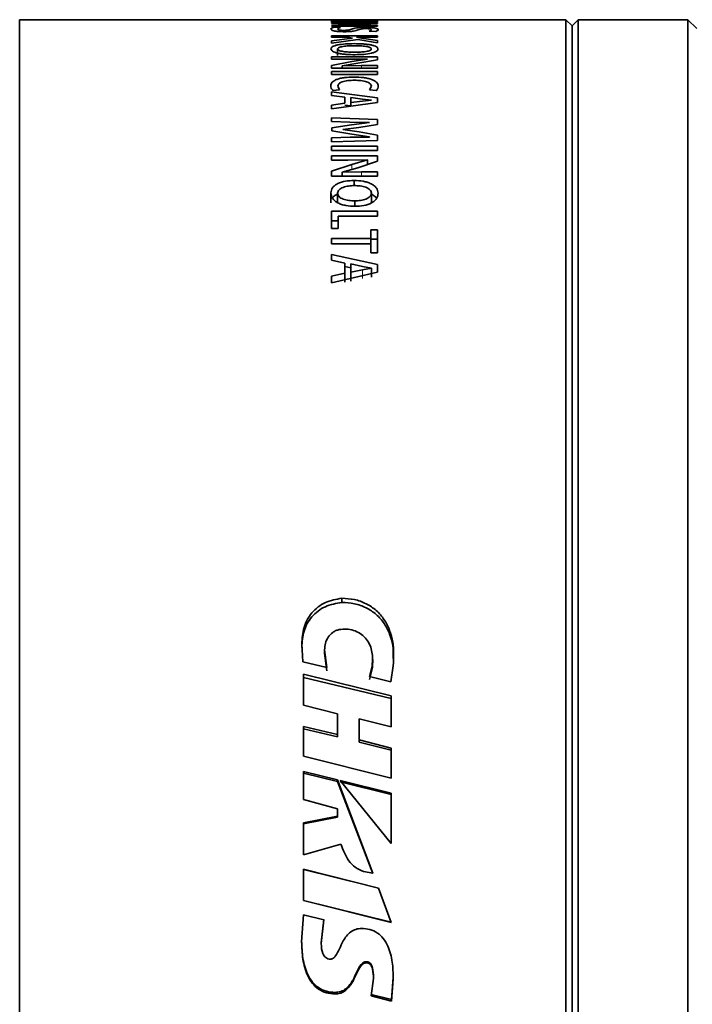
# Model space of a CAD drawing. Header units: millimetres. Extents: x 0 to 1118, y 0 to 864.
# Tile 98 of 172: x 125 to 138, y 562 to 582. Entities that reach past the tile are written whole.
import ezdxf

# ---------------------------------------------------------------- set-up
doc = ezdxf.new("R2010")
doc.units = ezdxf.units.MM

msp = doc.modelspace()

# ---------------------------------------------------------------- linework, layer by layer
at = {"color": 7, "linetype": 'Continuous', "lineweight": 35}
for p, q in [((135.759, 582.156), (124.809, 582.156)), ((124.809, 547.406), (124.809, 582.156)), ((131.986, 582.156), (131.06, 582.156)), ((131.06, 582.146), (131.06, 582.156)), ((131.06, 582.146), (131.198, 582.146)), ((131.986, 582.141), (131.06, 582.141)), ((131.06, 582.11), (131.06, 582.141)), ((131.06, 582.11), (131.198, 582.11)), ((131.986, 582.098), (131.06, 582.098)), ((131.06, 582.098), (131.06, 582.085)), ((131.06, 582.085), (131.391, 582.085)), ((131.466, 582.069), (131.06, 582.044)), ((131.06, 582.024), (131.985, 582.024)), ((131.245, 581.998), (131.105, 582.003)), ((131.198, 582.155), (131.986, 582.155)), ((131.198, 582.146), (131.198, 582.155)), ((131.198, 582.11), (131.198, 582.134)), ((131.198, 582.134), (131.467, 582.134)), ((131.275, 582.04), (131.587, 582.058)), ((131.662, 582.041), (131.275, 582.04)), ((131.275, 582.04), (131.275, 582.04)), ((131.391, 582.085), (131.784, 582.085)), ((131.786, 582.085), (131.466, 582.069)), ((131.467, 582.113), (131.467, 582.134)), ((131.467, 582.113), (131.604, 582.113)), ((131.587, 582.058), (131.986, 582.081)), ((131.604, 582.113), (131.604, 582.134)), ((131.604, 582.134), (131.848, 582.134)), ((131.985, 582.041), (131.662, 582.041)), ((131.784, 582.085), (131.786, 582.085)), ((131.848, 582.111), (131.986, 582.111)), ((131.985, 582.024), (131.985, 582.041)), ((131.986, 582.155), (131.986, 582.156)), ((131.986, 582.111), (131.986, 582.141)), ((131.986, 582.081), (131.986, 582.098)), ((135.884, 582.031), (135.759, 582.156)), ((135.759, 547.406), (135.759, 582.156)), ((136.009, 582.156), (135.884, 582.031)), ((135.884, 547.531), (135.884, 582.031)), ((138.208, 582.156), (136.009, 582.156)), ((136.009, 547.406), (136.009, 582.156)), ((138.384, 581.979), (138.208, 582.156)), ((138.208, 547.406), (138.208, 582.156)), ((131.986, 581.835), (131.06, 581.835)), ((131.06, 581.803), (131.06, 581.835)), ((131.817, 581.927), (131.952, 581.921)), ((131.986, 581.803), (131.986, 581.835)), ((131.06, 581.803), (131.386, 581.803)), ((131.485, 581.787), (131.06, 581.731)), ((131.06, 581.686), (131.592, 581.762)), ((131.06, 581.686), (131.06, 581.731)), ((131.386, 581.803), (131.485, 581.787)), ((131.661, 581.789), (131.56, 581.803)), ((131.56, 581.803), (131.56, 581.803)), ((131.56, 581.803), (131.986, 581.803)), ((131.592, 581.762), (131.986, 581.691)), ((131.986, 581.738), (131.661, 581.789)), ((131.986, 581.691), (131.986, 581.738)), ((131.986, 581.41), (131.06, 581.41)), ((131.06, 581.41), (131.06, 581.366)), ((131.185, 581.57), (131.185, 581.44)), ((131.986, 581.355), (131.986, 581.41)), ((131.06, 581.366), (131.391, 581.366)), ((131.466, 581.317), (131.06, 581.241)), ((131.06, 581.186), (131.06, 581.241)), ((131.275, 581.232), (131.587, 581.282)), ((131.662, 581.236), (131.275, 581.231)), ((131.275, 581.231), (131.275, 581.232)), ((131.275, 581.186), (131.275, 581.231)), ((131.391, 581.366), (131.784, 581.368)), ((131.786, 581.367), (131.466, 581.317)), ((131.587, 581.282), (131.986, 581.355)), ((131.985, 581.236), (131.662, 581.236)), ((131.784, 581.368), (131.786, 581.367)), ((131.985, 581.186), (131.985, 581.236)), ((131.06, 581.186), (131.985, 581.186)), ((131.986, 581.118), (131.06, 581.118)), ((131.06, 581.061), (131.06, 581.118)), ((131.06, 581.061), (131.986, 581.061)), ((131.986, 581.061), (131.986, 581.118)), ((131.22, 580.75), (131.186, 580.822)), ((131.861, 580.821), (131.825, 580.751)), ((131.986, 580.588), (131.06, 580.709)), ((131.06, 580.638), (131.06, 580.709)), ((131.06, 580.638), (131.327, 580.606)), ((131.088, 580.739), (131.22, 580.75)), ((131.825, 580.751), (131.958, 580.736)), ((131.06, 580.367), (131.986, 580.497)), ((131.327, 580.482), (131.06, 580.446)), ((131.06, 580.367), (131.06, 580.446)), ((131.327, 580.482), (131.327, 580.606)), ((131.452, 580.429), (131.327, 580.445)), ((131.452, 580.494), (131.452, 580.594)), ((131.452, 580.594), (131.68, 580.565)), ((131.685, 580.525), (131.452, 580.494)), ((131.452, 580.494), (131.452, 580.428)), ((131.68, 580.565), (131.861, 580.546)), ((131.861, 580.545), (131.685, 580.525)), ((131.861, 580.546), (131.861, 580.545)), ((131.986, 580.497), (131.986, 580.588)), ((131.985, 580.159), (131.06, 580.188)), ((131.06, 580.114), (131.06, 580.188)), ((131.06, 580.114), (131.431, 580.104)), ((131.465, 580.051), (131.071, 579.992)), ((131.431, 580.104), (131.824, 580.096)), ((131.824, 580.095), (131.465, 580.051)), ((131.612, 579.996), (131.985, 580.054)), ((131.824, 580.096), (131.824, 580.095)), ((131.985, 580.054), (131.985, 580.159)), ((131.071, 579.928), (131.071, 579.992)), ((131.071, 579.928), (131.471, 579.862)), ((131.291, 579.955), (131.612, 579.996)), ((131.291, 579.953), (131.291, 579.955)), ((131.613, 579.908), (131.291, 579.953)), ((131.471, 579.862), (131.824, 579.807)), ((131.985, 579.845), (131.613, 579.908)), ((131.985, 579.734), (131.985, 579.845)), ((131.437, 579.799), (131.06, 579.79)), ((131.06, 579.707), (131.06, 579.79)), ((131.06, 579.707), (131.985, 579.734)), ((131.824, 579.805), (131.437, 579.799)), ((131.824, 579.807), (131.824, 579.805)), ((131.986, 579.62), (131.06, 579.62)), ((131.06, 579.534), (131.06, 579.62)), ((131.06, 579.534), (131.986, 579.534)), ((131.986, 579.534), (131.986, 579.62)), ((131.986, 579.425), (131.06, 579.425)), ((131.06, 579.425), (131.06, 579.343)), ((131.06, 579.343), (131.391, 579.343)), ((131.466, 579.254), (131.06, 579.119)), ((131.391, 579.343), (131.784, 579.347)), ((131.786, 579.345), (131.466, 579.254)), ((131.587, 579.191), (131.986, 579.323)), ((131.784, 579.347), (131.786, 579.345)), ((131.786, 579.257), (131.786, 579.345)), ((131.986, 579.323), (131.986, 579.425)), ((131.06, 579.023), (131.06, 579.119)), ((131.275, 579.103), (131.587, 579.191)), ((131.662, 579.109), (131.275, 579.101)), ((131.275, 579.101), (131.275, 579.103)), ((131.275, 579.023), (131.275, 579.101)), ((131.985, 579.109), (131.662, 579.109)), ((131.985, 579.023), (131.985, 579.109)), ((131.06, 579.023), (131.985, 579.023)), ((131.516, 578.83), (131.516, 578.935)), ((131.049, 578.485), (131.049, 578.685)), ((131.185, 578.68), (131.185, 578.48)), ((131.862, 578.68), (131.862, 578.48)), ((131.526, 578.526), (131.526, 578.418)), ((131.986, 578.321), (131.06, 578.321)), ((131.06, 577.974), (131.06, 578.321)), ((131.986, 578.218), (131.986, 578.321)), ((131.198, 578.126), (131.06, 578.126)), ((131.198, 578.218), (131.986, 578.218)), ((131.198, 577.974), (131.198, 578.218)), ((131.06, 577.974), (131.198, 577.974)), ((131.986, 577.945), (131.848, 577.945)), ((131.848, 577.771), (131.848, 577.945)), ((131.986, 577.482), (131.986, 577.945)), ((131.848, 577.771), (131.06, 577.771)), ((131.06, 577.662), (131.06, 577.771)), ((131.06, 577.662), (131.848, 577.662)), ((131.848, 577.84), (131.848, 577.652)), ((131.848, 577.662), (131.848, 577.771)), ((131.986, 577.756), (131.848, 577.756)), ((131.848, 577.482), (131.848, 577.662)), ((131.848, 577.482), (131.986, 577.482)), ((131.986, 577.25), (131.06, 577.454)), ((131.06, 577.335), (131.06, 577.454)), ((131.06, 577.335), (131.327, 577.28)), ((131.327, 577.074), (131.327, 577.28)), ((131.06, 576.886), (131.986, 577.099)), ((131.327, 577.074), (131.06, 577.015)), ((131.452, 577.187), (131.327, 577.214)), ((131.327, 577.074), (131.327, 576.897)), ((131.452, 577.261), (131.68, 577.211)), ((131.452, 577.094), (131.452, 577.261)), ((131.685, 577.145), (131.452, 577.094)), ((131.452, 577.094), (131.452, 576.917)), ((131.68, 577.211), (131.861, 577.18)), ((131.861, 577.178), (131.685, 577.145)), ((131.861, 577.18), (131.861, 577.178)), ((131.861, 577.178), (131.861, 577)), ((131.986, 577.099), (131.986, 577.25)), ((131.06, 576.886), (131.06, 577.015)), ((131.271, 570.563), (131.271, 570.48)), ((130.485, 569.29), (130.464, 569.649)), ((130.923, 569.528), (130.965, 569.174)), ((130.923, 569.528), (130.923, 569.46)), ((130.923, 569.46), (130.965, 569.111)), ((130.965, 569.174), (130.485, 569.29)), ((131.82, 568.996), (131.882, 569.239)), ((131.882, 569.175), (131.877, 569.271)), ((131.882, 569.239), (131.882, 569.175)), ((131.887, 569.271), (131.887, 569.337)), ((132.3, 569.206), (132.253, 568.887)), ((130.497, 569.039), (132.258, 568.61)), ((130.497, 568.419), (130.497, 569.039)), ((131.82, 568.936), (131.882, 569.175)), ((132.253, 568.887), (131.82, 568.996)), ((130.497, 568.978), (132.258, 568.555)), ((132.258, 567.987), (132.258, 568.61)), ((131.183, 568.249), (130.497, 568.419)), ((131.183, 567.831), (131.183, 568.249)), ((130.497, 567.996), (131.183, 567.831)), ((130.497, 567.402), (130.497, 567.996)), ((131.615, 567.725), (131.615, 568.149)), ((132.258, 567.987), (131.615, 568.149)), ((130.497, 567.95), (131.183, 567.787)), ((131.183, 567.831), (131.183, 567.787)), ((131.615, 567.725), (132.258, 567.562)), ((131.615, 567.725), (131.615, 567.682)), ((131.615, 567.682), (132.258, 567.522)), ((132.258, 566.961), (132.258, 567.562)), ((132.258, 566.961), (130.497, 567.402)), ((130.497, 567.095), (131.181, 566.925)), ((130.497, 566.529), (130.497, 567.095)), ((130.497, 567.061), (131.181, 566.894)), ((131.181, 566.925), (131.893, 565.055)), ((131.181, 566.925), (131.181, 566.894)), ((131.181, 566.894), (131.893, 565.051)), ((131.235, 566.914), (132.258, 566.659)), ((132.258, 565.647), (131.235, 566.914)), ((131.235, 566.883), (132.258, 566.632)), ((132.258, 565.647), (132.258, 566.659)), ((131.183, 566.344), (130.497, 566.529)), ((131.183, 566.197), (131.183, 566.344)), ((130.497, 566.061), (131.183, 566.197)), ((130.497, 566.042), (131.183, 566.177)), ((130.497, 565.424), (130.497, 566.061)), ((131.183, 566.197), (131.183, 566.177)), ((131.249, 565.634), (130.497, 565.424)), ((130.497, 565.133), (132.001, 564.756)), ((130.497, 564.506), (130.497, 565.133)), ((130.497, 565.128), (131.771, 564.813)), ((131.893, 565.055), (131.7, 565.091)), ((132.001, 564.756), (132.257, 564.065)), ((132.257, 564.075), (130.497, 564.51)), ((132.257, 564.065), (130.497, 564.506)), ((130.462, 563.677), (130.499, 564.221)), ((130.499, 564.221), (130.907, 564.12)), ((130.907, 564.129), (130.855, 563.659)), ((130.907, 564.12), (130.855, 563.643)), ((132.257, 564.075), (132.257, 564.075)), ((132.257, 564.065), (132.257, 564.065)), ((130.855, 563.643), (130.855, 563.659)), ((131.758, 563.258), (131.758, 563.28)), ((131.856, 562.594), (131.903, 562.943)), ((131.903, 562.943), (131.903, 562.969)), ((132.301, 562.965), (132.262, 562.526)), ((132.301, 562.939), (132.262, 562.493)), ((131.131, 562.634), (131.131, 562.665)), ((132.262, 562.526), (131.856, 562.625)), ((132.262, 562.493), (131.856, 562.594)), ((132.262, 562.493), (132.262, 562.526))]:
    msp.add_line(p, q, dxfattribs=at)
at = {"color": 7, "linetype": 'Continuous', "lineweight": 18}
for p, q in [((131.662, 581.186), (131.662, 581.236)), ((131.466, 579.157), (131.466, 579.254)), ((131.662, 579.023), (131.662, 579.109)), ((131.685, 577.145), (131.685, 576.968))]:
    msp.add_line(p, q, dxfattribs=at)
at = {"color": 7, "linetype": 'Continuous', "lineweight": 35}
for points, knots in [([(131.105, 582.003), (131.088, 581.997), (131.054, 581.987), (131.05, 581.975), (131.047, 581.969)], [0, 0, 0, 0, 0.499498, 1, 1, 1, 1]), ([(131.047, 581.969), (131.05, 581.962), (131.055, 581.95), (131.094, 581.935), (131.151, 581.925), (131.203, 581.919), (131.262, 581.916), (131.303, 581.915), (131.324, 581.915)], [0, 0, 0, 0, 0.250361, 0.499525, 0.62399, 0.748608, 0.874679, 1, 1, 1, 1]), ([(131.186, 581.967), (131.188, 581.973), (131.194, 581.984), (131.228, 581.993), (131.245, 581.998)], [0, 0, 0, 0, 0.500088, 1, 1, 1, 1]), ([(131.312, 581.942), (131.302, 581.942), (131.282, 581.942), (131.254, 581.943), (131.231, 581.946), (131.206, 581.951), (131.189, 581.958), (131.187, 581.964), (131.186, 581.967)], [0, 0, 0, 0, 0.125681, 0.2493, 0.372731, 0.494507, 0.745625, 1, 1, 1, 1]), ([(131.465, 581.966), (131.451, 581.961), (131.432, 581.954), (131.394, 581.946), (131.37, 581.944), (131.342, 581.942), (131.322, 581.942), (131.312, 581.942)], [0, 0, 0, 0, 0.499836, 0.632398, 0.749933, 0.874905, 1, 1, 1, 1]), ([(131.324, 581.915), (131.356, 581.916), (131.405, 581.916), (131.463, 581.921), (131.513, 581.928), (131.561, 581.938), (131.585, 581.947), (131.598, 581.952)], [0, 0, 0, 0, 0.249341, 0.374432, 0.499609, 0.749554, 1, 1, 1, 1]), ([(131.733, 582.001), (131.701, 582), (131.652, 581.999), (131.595, 581.995), (131.524, 581.986), (131.491, 581.975), (131.465, 581.966)], [0, 0, 0, 0, 0.249787, 0.375187, 0.500669, 1, 1, 1, 1]), ([(131.598, 581.952), (131.613, 581.958), (131.632, 581.965), (131.667, 581.973), (131.69, 581.976), (131.719, 581.978), (131.74, 581.978), (131.75, 581.978)], [0, 0, 0, 0, 0.500358, 0.625529, 0.75037, 0.875158, 1, 1, 1, 1]), ([(131.999, 581.955), (131.996, 581.961), (131.991, 581.972), (131.949, 581.985), (131.896, 581.993), (131.847, 581.997), (131.792, 582), (131.753, 582), (131.733, 582.001)], [0, 0, 0, 0, 0.250235, 0.499487, 0.624522, 0.74973, 0.874824, 1, 1, 1, 1]), ([(131.75, 581.978), (131.759, 581.978), (131.776, 581.978), (131.8, 581.976), (131.821, 581.974), (131.843, 581.97), (131.858, 581.963), (131.86, 581.958), (131.861, 581.955)], [0, 0, 0, 0, 0.125038, 0.249982, 0.375083, 0.500092, 0.749597, 1, 1, 1, 1]), ([(131.861, 581.955), (131.859, 581.951), (131.856, 581.941), (131.83, 581.932), (131.817, 581.927)], [0, 0, 0, 0, 0.500292, 1, 1, 1, 1]), ([(131.952, 581.921), (131.967, 581.927), (131.995, 581.938), (131.998, 581.949), (131.999, 581.955)], [0, 0, 0, 0, 0.499447, 1, 1, 1, 1]), ([(131.516, 581.676), (131.457, 581.675), (131.339, 581.673), (131.205, 581.656), (131.123, 581.636), (131.064, 581.61), (131.055, 581.588), (131.049, 581.573)], [0, 0, 0, 0, 0.2502708, 0.4997569, 0.62567, 0.7503144, 1, 1, 1, 1]), ([(131.185, 581.57), (131.186, 581.575), (131.189, 581.585), (131.211, 581.599), (131.247, 581.611), (131.309, 581.623), (131.401, 581.633), (131.48, 581.634), (131.519, 581.634)], [0, 0, 0, 0, 0.125125, 0.250143, 0.375099, 0.500228, 0.749834, 1, 1, 1, 1]), ([(131.998, 581.569), (131.991, 581.585), (131.982, 581.608), (131.92, 581.634), (131.857, 581.65), (131.781, 581.662), (131.669, 581.674), (131.577, 581.675), (131.516, 581.676)], [0, 0, 0, 0, 0.249273, 0.373693, 0.499568, 0.624762, 0.749997, 1, 1, 1, 1]), ([(131.519, 581.634), (131.559, 581.634), (131.639, 581.633), (131.734, 581.623), (131.799, 581.612), (131.835, 581.6), (131.857, 581.586), (131.86, 581.575), (131.862, 581.57)], [0, 0, 0, 0, 0.2501986, 0.4998637, 0.6299611, 0.7498332, 0.874848, 1, 1, 1, 1]), ([(131.049, 581.573), (131.055, 581.557), (131.063, 581.533), (131.125, 581.503), (131.187, 581.485), (131.263, 581.47), (131.378, 581.457), (131.471, 581.455), (131.533, 581.454)], [0, 0, 0, 0, 0.249291, 0.374408, 0.499563, 0.621848, 0.74992, 1, 1, 1, 1]), ([(131.526, 581.503), (131.486, 581.504), (131.407, 581.505), (131.312, 581.515), (131.248, 581.528), (131.211, 581.54), (131.194, 581.552), (131.186, 581.563), (131.185, 581.568), (131.185, 581.57)], [0, 0, 0, 0, 0.25017, 0.499737, 0.629811, 0.749731, 0.874713, 0.937341, 1, 1, 1, 1]), ([(131.862, 581.57), (131.86, 581.565), (131.857, 581.555), (131.835, 581.541), (131.799, 581.528), (131.736, 581.515), (131.644, 581.505), (131.565, 581.504), (131.526, 581.503)], [0, 0, 0, 0, 0.125146, 0.250136, 0.374095, 0.50014, 0.749905, 1, 1, 1, 1]), ([(131.533, 581.454), (131.592, 581.456), (131.71, 581.458), (131.844, 581.479), (131.925, 581.502), (131.983, 581.53), (131.992, 581.554), (131.998, 581.569)], [0, 0, 0, 0, 0.2501679, 0.4996486, 0.6249694, 0.7501607, 1, 1, 1, 1]), ([(131.512, 581.007), (131.449, 581.005), (131.355, 581.003), (131.242, 580.983), (131.168, 580.962), (131.111, 580.934), (131.059, 580.892), (131.052, 580.856), (131.047, 580.832)], [0, 0, 0, 0, 0.2496715, 0.3748047, 0.4999193, 0.6250223, 0.7501832, 1, 1, 1, 1]), ([(131.047, 580.832), (131.048, 580.817), (131.05, 580.785), (131.075, 580.755), (131.088, 580.739)], [0, 0, 0, 0, 0.500699, 1, 1, 1, 1]), ([(131.186, 580.822), (131.189, 580.839), (131.194, 580.864), (131.233, 580.894), (131.276, 580.913), (131.329, 580.927), (131.409, 580.94), (131.476, 580.942), (131.52, 580.943)], [0, 0, 0, 0, 0.249666, 0.375977, 0.499879, 0.623048, 0.750163, 1, 1, 1, 1]), ([(131.999, 580.824), (131.994, 580.849), (131.986, 580.886), (131.928, 580.93), (131.869, 580.958), (131.793, 580.981), (131.675, 581.002), (131.577, 581.005), (131.512, 581.007)], [0, 0, 0, 0, 0.249658, 0.374824, 0.500002, 0.624275, 0.750263, 1, 1, 1, 1]), ([(131.52, 580.943), (131.564, 580.942), (131.631, 580.94), (131.713, 580.927), (131.768, 580.913), (131.81, 580.894), (131.852, 580.864), (131.857, 580.838), (131.861, 580.821)], [0, 0, 0, 0, 0.250002, 0.375171, 0.500248, 0.62537, 0.750522, 1, 1, 1, 1]), ([(131.958, 580.736), (131.971, 580.751), (131.996, 580.779), (131.998, 580.809), (131.999, 580.824)], [0, 0, 0, 0, 0.499334, 1, 1, 1, 1]), ([(131.516, 578.935), (131.457, 578.932), (131.339, 578.927), (131.205, 578.885), (131.123, 578.835), (131.064, 578.774), (131.055, 578.721), (131.049, 578.685)], [0, 0, 0, 0, 0.250271, 0.499757, 0.62567, 0.750314, 1, 1, 1, 1]), ([(131.998, 578.677), (131.991, 578.714), (131.982, 578.768), (131.92, 578.831), (131.857, 578.87), (131.781, 578.9), (131.669, 578.928), (131.577, 578.932), (131.516, 578.935)], [0, 0, 0, 0, 0.249273, 0.3736935, 0.4995677, 0.6247624, 0.7499967, 1, 1, 1, 1]), ([(131.049, 578.685), (131.055, 578.648), (131.063, 578.592), (131.125, 578.526), (131.187, 578.485), (131.263, 578.452), (131.378, 578.424), (131.471, 578.42), (131.533, 578.417)], [0, 0, 0, 0, 0.249291, 0.374408, 0.499563, 0.621848, 0.74992, 1, 1, 1, 1]), ([(131.18, 578.664), (131.161, 578.653), (131.123, 578.631), (131.087, 578.602), (131.082, 578.584), (131.081, 578.582)], [0, 0, 0, 0, 0.449323, 0.955829, 1, 1, 1, 1]), ([(131.185, 578.68), (131.186, 578.691), (131.189, 578.715), (131.211, 578.748), (131.247, 578.776), (131.309, 578.805), (131.401, 578.827), (131.48, 578.83), (131.519, 578.832)], [0, 0, 0, 0, 0.125125, 0.250143, 0.375099, 0.500228, 0.749834, 1, 1, 1, 1]), ([(131.526, 578.526), (131.486, 578.527), (131.407, 578.53), (131.312, 578.552), (131.248, 578.581), (131.211, 578.61), (131.194, 578.638), (131.186, 578.662), (131.185, 578.674), (131.185, 578.68)], [0, 0, 0, 0, 0.2501698, 0.4997371, 0.6298115, 0.7497308, 0.8747133, 0.9373414, 1, 1, 1, 1]), ([(131.519, 578.832), (131.559, 578.83), (131.639, 578.828), (131.734, 578.806), (131.799, 578.777), (131.835, 578.749), (131.857, 578.715), (131.86, 578.692), (131.862, 578.68)], [0, 0, 0, 0, 0.250199, 0.499864, 0.629961, 0.749833, 0.874848, 1, 1, 1, 1]), ([(131.862, 578.68), (131.86, 578.668), (131.857, 578.644), (131.835, 578.611), (131.799, 578.582), (131.736, 578.554), (131.644, 578.53), (131.565, 578.527), (131.526, 578.526)], [0, 0, 0, 0, 0.125146, 0.250136, 0.3740951, 0.5001403, 0.7499046, 1, 1, 1, 1]), ([(131.533, 578.417), (131.592, 578.42), (131.71, 578.425), (131.844, 578.471), (131.925, 578.524), (131.983, 578.588), (131.992, 578.641), (131.998, 578.677)], [0, 0, 0, 0, 0.2501679, 0.4996486, 0.6249694, 0.7501607, 1, 1, 1, 1]), ([(131.965, 578.573), (131.964, 578.576), (131.958, 578.596), (131.92, 578.627), (131.88, 578.651), (131.861, 578.662)], [0, 0, 0, 0, 0.077693, 0.558538, 1, 1, 1, 1]), ([(130.464, 569.649), (130.472, 569.761), (130.487, 569.983), (130.652, 570.283), (130.926, 570.504), (131.156, 570.543), (131.271, 570.563)], [0, 0, 0, 0, 0.250398, 0.500363, 0.750424, 1, 1, 1, 1]), ([(131.271, 570.563), (131.355, 570.558), (131.522, 570.549), (131.759, 570.462), (131.966, 570.325), (132.126, 570.139), (132.234, 569.922), (132.317, 569.61), (132.307, 569.368), (132.3, 569.206)], [0, 0, 0, 0, 0.125025, 0.250131, 0.375116, 0.500134, 0.625185, 0.750269, 1, 1, 1, 1]), ([(130.464, 569.579), (130.472, 569.689), (130.487, 569.909), (130.652, 570.205), (130.927, 570.421), (131.156, 570.46), (131.271, 570.48)], [0, 0, 0, 0, 0.248861, 0.498004, 0.748651, 1, 1, 1, 1]), ([(131.271, 570.48), (131.355, 570.475), (131.522, 570.466), (131.759, 570.381), (131.965, 570.245), (132.126, 570.062), (132.233, 569.848), (132.302, 569.61), (132.298, 569.442), (132.295, 569.354)], [0, 0, 0, 0, 0.1417748, 0.2834169, 0.4244916, 0.5650751, 0.7052548, 0.8452055, 1, 1, 1, 1]), ([(131.215, 569.936), (131.193, 569.93), (131.148, 569.918), (131.069, 569.87), (130.99, 569.787), (130.933, 569.662), (130.926, 569.573), (130.923, 569.528)], [0, 0, 0, 0, 0.125133, 0.250358, 0.499924, 0.749811, 1, 1, 1, 1]), ([(131.882, 569.239), (131.885, 569.333), (131.888, 569.474), (131.825, 569.652), (131.746, 569.771), (131.637, 569.864), (131.505, 569.925), (131.36, 569.952), (131.264, 569.941), (131.215, 569.936)], [0, 0, 0, 0, 0.249736, 0.374868, 0.499902, 0.624887, 0.74989, 0.874934, 1, 1, 1, 1]), ([(131.7, 565.091), (131.644, 565.115), (131.532, 565.164), (131.36, 565.346), (131.294, 565.518), (131.249, 565.634)], [0, 0, 0, 0, 0.249297, 0.496612, 1, 1, 1, 1]), ([(131.041, 563.33), (131.05, 563.331), (131.07, 563.333), (131.104, 563.353), (131.2, 563.464), (131.252, 563.635), (131.36, 563.796), (131.441, 563.88), (131.546, 563.937), (131.624, 563.944), (131.662, 563.947)], [0, 0, 0, 0, 0.0311897, 0.062414, 0.1248232, 0.5003443, 0.6255205, 0.75049, 0.8752087, 1, 1, 1, 1]), ([(131.662, 563.947), (131.719, 563.943), (131.831, 563.936), (131.985, 563.864), (132.108, 563.746), (132.221, 563.551), (132.29, 563.273), (132.298, 563.05), (132.301, 562.939)], [0, 0, 0, 0, 0.1250928, 0.250185, 0.3694825, 0.5003707, 0.7499799, 1, 1, 1, 1]), ([(131.131, 562.665), (131.073, 562.669), (130.956, 562.677), (130.799, 562.753), (130.672, 562.872), (130.553, 563.069), (130.475, 563.351), (130.466, 563.579), (130.462, 563.693)], [0, 0, 0, 0, 0.126254, 0.252204, 0.372147, 0.502591, 0.751233, 1, 1, 1, 1]), ([(131.131, 562.634), (131.073, 562.638), (130.956, 562.646), (130.798, 562.723), (130.672, 562.845), (130.552, 563.045), (130.475, 563.33), (130.466, 563.561), (130.462, 563.677)], [0, 0, 0, 0, 0.125097, 0.250196, 0.369814, 0.500397, 0.750001, 1, 1, 1, 1]), ([(130.855, 563.643), (130.859, 563.575), (130.864, 563.488), (130.912, 563.399), (130.946, 563.361), (130.99, 563.335), (131.024, 563.332), (131.041, 563.33)], [0, 0, 0, 0, 0.499251, 0.631329, 0.749973, 0.874997, 1, 1, 1, 1]), ([(131.758, 563.28), (131.748, 563.28), (131.729, 563.278), (131.693, 563.261), (131.589, 563.156), (131.525, 562.948), (131.386, 562.756), (131.249, 562.675), (131.17, 562.668), (131.131, 562.665)], [0, 0, 0, 0, 0.0315, 0.062935, 0.125455, 0.499847, 0.748892, 0.874232, 1, 1, 1, 1]), ([(131.903, 562.969), (131.901, 563.033), (131.899, 563.114), (131.869, 563.204), (131.848, 563.239), (131.826, 563.26), (131.805, 563.272), (131.782, 563.279), (131.766, 563.28), (131.758, 563.28)], [0, 0, 0, 0, 0.498134, 0.634562, 0.747962, 0.812152, 0.873671, 0.936775, 1, 1, 1, 1]), ([(131.758, 563.258), (131.748, 563.258), (131.729, 563.256), (131.693, 563.238), (131.588, 563.132), (131.525, 562.921), (131.387, 562.727), (131.249, 562.644), (131.17, 562.637), (131.131, 562.634)], [0, 0, 0, 0, 0.031276, 0.062558, 0.125026, 0.500838, 0.750268, 0.875115, 1, 1, 1, 1]), ([(131.903, 562.943), (131.901, 563.007), (131.899, 563.09), (131.869, 563.181), (131.848, 563.216), (131.826, 563.238), (131.805, 563.25), (131.782, 563.257), (131.766, 563.258), (131.758, 563.258)], [0, 0, 0, 0, 0.499876, 0.636564, 0.749926, 0.813835, 0.874948, 0.937451, 1, 1, 1, 1])]:
    msp.add_open_spline(points, degree=3, knots=knots, dxfattribs=at)

doc.saveas('drawing.dxf')
